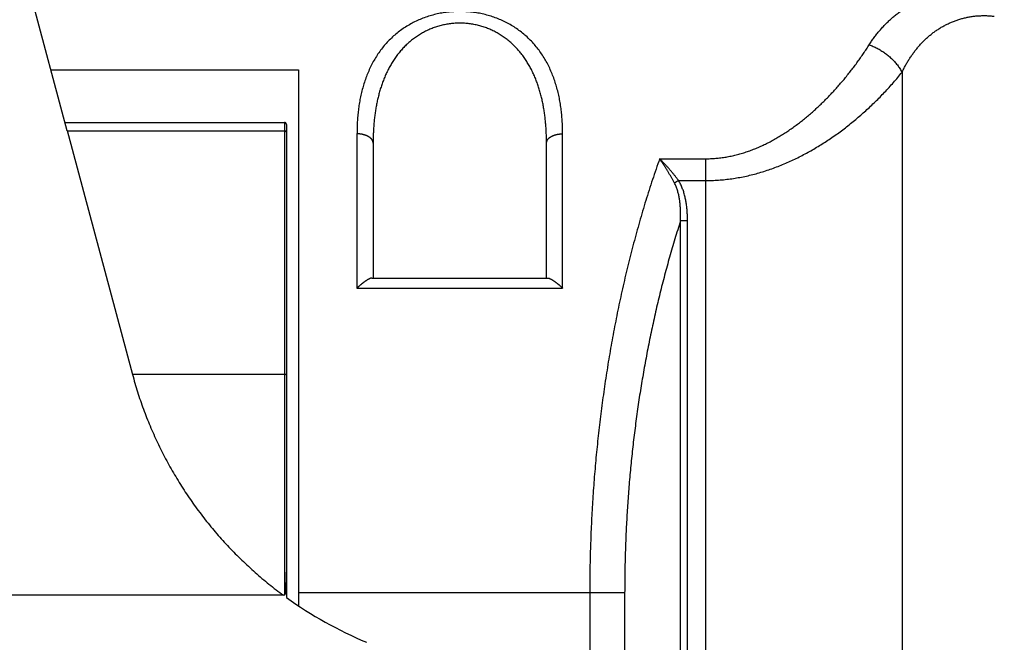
# Model space of a CAD drawing. Header units: millimetres. Extents: x 0 to 1300, y 0 to 891.
# Tile 94 of 124: x 349 to 373, y 461 to 476. Entities that reach past the tile are written whole.
import ezdxf

# ---------------------------------------------------------------- set-up
doc = ezdxf.new("R2010")
doc.units = ezdxf.units.MM
doc.header["$LTSCALE"] = 0.54643
for name, color, linetype in [('NoLayerName_001', 7, 'Continuous'), ('NoLayerName_003', 7, 'Continuous'), ('NoLayerName_006', 7, 'Continuous')]:
    doc.layers.add(name, color=color, linetype=linetype)
doc.styles.get("Standard").update_dxf_attribs({"font": 'txt', "bigfont": 'extfont2'})
doc.dimstyles.get("Standard").update_dxf_attribs({"dimtxt": 2.5, "dimasz": 2.5, "dimexe": 1, "dimexo": 1, "dimtad": 1, "dimdec": 3, "dimzin": 0, "dimdsep": 46, "dimtxsty": 'Standard', "dimcen": 2.5, "dimadec": 3, "dimazin": 0, "dimtfac": 0.75, "dimtdec": 3, "dimtmove": 0, "dimatfit": 3, "dimfxl": 1, "dimarcsym": 0})

# ---------------------------------------------------------------- blocks, each defined once
blk = doc.blocks.new('_OPEN30')
at = {"color": 0, "linetype": 'ByBlock', "lineweight": -2}
for p, q in [((-1, 0.267949), (0, 0)), ((0, 0), (-1, -0.267949)), ((0, 0), (-1, 0))]:
    blk.add_line(p, q, dxfattribs=at)
blk = doc.blocks.new('*D144')
at = {"layer": 'Defpoints', "color": 0}
for p in [(347.035, 543.87), (519.535, 516.37), (347.035, 375.843)]:
    blk.add_point(p, dxfattribs=at)
at = {"layer": 'NoLayerName_001', "color": 0, "linetype": 'Continuous', "lineweight": 13}
for p, q in [((347.035, 540.87), (347.035, 372.843)), ((519.535, 513.37), (519.535, 372.843)), ((515.035, 375.843), (351.535, 375.843))]:
    blk.add_line(p, q, dxfattribs=at)
at = {"layer": 'NoLayerName_001', "color": 0, "lineweight": 13, "xscale": 4.5, "yscale": 4.5, "zscale": 4.5, "rotation": 180}
blk.add_blockref('_OPEN30', (347.035, 375.843), dxfattribs=at)
at = {"layer": 'NoLayerName_001', "color": 0, "lineweight": 13, "xscale": 4.5, "yscale": 4.5, "zscale": 4.5}
blk.add_blockref('_OPEN30', (519.535, 375.843), dxfattribs=at)
at = {"layer": 'NoLayerName_001', "color": 0, "lineweight": 13, "insert": (433.285, 385.138), "char_height": 10.5, "attachment_point": 5}
blk.add_mtext('\\W0.8000;１７３', dxfattribs=at)

msp = doc.modelspace()

# ---------------------------------------------------------------- linework, layer by layer
at = {"layer": 'NoLayerName_003', "color": 7, "linetype": 'Continuous', "lineweight": 25}
for p, q in [((349.7989, 473.6188), (347.5345, 482.0696)), ((349.7441, 473.8304), (355.1845, 473.8304)), ((355.2345, 473.7801), (355.2345, 462.0524)), ((355.1845, 462.1079), (347.5345, 462.1079))]:
    msp.add_line(p, q, dxfattribs=at)
at = {"layer": 'NoLayerName_003', "color": 8, "linetype": 'Continuous', "lineweight": 25}
for p, q in [((355.1845, 473.8304), (355.1845, 462.1079)), ((349.7968, 473.6281), (351.4168, 467.5807)), ((349.7989, 473.6188), (355.1845, 473.6188)), ((355.1845, 467.5807), (351.4168, 467.5807))]:
    msp.add_line(p, q, dxfattribs=at)
at = {"layer": 'NoLayerName_003', "color": 7, "linetype": 'Continuous', "lineweight": 25}
for centre, radius, start, end in [((355.1845, 473.7804), 0.05, 359.99991, 90), ((361.0761, 470.1689), 10, 234.25677, 247.33957)]:
    msp.add_arc(centre, radius, start, end, dxfattribs=at)
at = {"layer": 'NoLayerName_003', "color": 8, "linetype": 'Continuous', "lineweight": 25}
for points, knots in [([(355.2345, 473.5899), (355.2344, 473.5909), (355.2344, 473.593), (355.2334, 473.596), (355.2321, 473.5988), (355.2305, 473.6014), (355.2285, 473.6039), (355.2264, 473.6061), (355.2241, 473.6081), (355.2215, 473.6099), (355.2188, 473.6115), (355.216, 473.6129), (355.2131, 473.6141), (355.21, 473.6152), (355.2069, 473.6161), (355.2037, 473.6169), (355.2005, 473.6175), (355.1973, 473.618), (355.194, 473.6183), (355.1908, 473.6186), (355.1877, 473.6187), (355.1856, 473.6187), (355.1845, 473.6188)], [0, 0, 0, 0, 0.003056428, 0.006147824, 0.00927495, 0.012399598, 0.015486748, 0.018555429, 0.021627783, 0.024719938, 0.027842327, 0.031000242, 0.034194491, 0.037422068, 0.04067677, 0.04394975, 0.047229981, 0.050504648, 0.053759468, 0.05697895, 0.060146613, 0.063245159, 0.063245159, 0.063245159, 0.063245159]), ([(351.4168, 467.5807), (351.4369, 467.5084), (351.4757, 467.3634), (351.5415, 467.1481), (351.6118, 466.9342), (351.6872, 466.7219), (351.7674, 466.5113), (351.8525, 466.3026), (351.9422, 466.0959), (352.0364, 465.8912), (352.1352, 465.6887), (352.2384, 465.4884), (352.3461, 465.2906), (352.4581, 465.0952), (352.5745, 464.9024), (352.6951, 464.7122), (352.8201, 464.5248), (352.9492, 464.3403), (353.0825, 464.1587), (353.2198, 463.9802), (353.3612, 463.8049), (353.5065, 463.6327), (353.6557, 463.4639), (353.8087, 463.2985), (353.9654, 463.1366), (354.1257, 462.9783), (354.2896, 462.8236), (354.4569, 462.6726), (354.6274, 462.5254), (354.8012, 462.3822), (354.9777, 462.2424), (355.0983, 462.1531), (355.1582, 462.1079)], [0, 0, 0, 0, 0.2250169, 0.4501305, 0.6753308, 0.9006031, 1.1259283, 1.3512831, 1.5766401, 1.8019701, 2.0272621, 2.2525206, 2.4777509, 2.7029589, 2.9281516, 3.1533369, 3.378524, 3.6037208, 3.8289297, 4.0541517, 4.2793877, 4.5046389, 4.7299068, 4.9551933, 5.1805007, 5.4058229, 5.6311452, 5.8564503, 6.081719, 6.3069303, 6.5320617, 6.7570894, 6.7570894, 6.7570894, 6.7570894]), ([(355.2345, 467.567), (355.2344, 467.5678), (355.2343, 467.5695), (355.2327, 467.5715), (355.2305, 467.5731), (355.2279, 467.5744), (355.2249, 467.5754), (355.2218, 467.5762), (355.2188, 467.5769), (355.2158, 467.5776), (355.2129, 467.5782), (355.2101, 467.5787), (355.2075, 467.5791), (355.2048, 467.5795), (355.2023, 467.5798), (355.1998, 467.5801), (355.1973, 467.5803), (355.1948, 467.5804), (355.1923, 467.5806), (355.1897, 467.5806), (355.1872, 467.5807), (355.1854, 467.5807), (355.1845, 467.5807)], [0, 0, 0, 0, 0.002471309, 0.004897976, 0.007549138, 0.010483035, 0.013634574, 0.016880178, 0.020071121, 0.023121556, 0.026041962, 0.028849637, 0.031561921, 0.034196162, 0.036769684, 0.039299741, 0.041803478, 0.044297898, 0.04679983, 0.049325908, 0.051892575, 0.054516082, 0.054516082, 0.054516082, 0.054516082])]:
    msp.add_open_spline(points, degree=3, knots=knots, dxfattribs=at)
at = {"layer": 'NoLayerName_003', "color": 7, "linetype": 'Continuous', "lineweight": 25}
for points, knots in [([(355.2345, 462.9128), (355.2345, 462.9038), (355.2345, 462.8858), (355.2344, 462.8589), (355.2343, 462.8319), (355.2341, 462.8049), (355.2338, 462.7779), (355.2335, 462.7509), (355.2332, 462.7239), (355.2327, 462.697), (355.2322, 462.67), (355.2317, 462.643), (355.231, 462.616), (355.2303, 462.5891), (355.2296, 462.5621), (355.2287, 462.5351), (355.2278, 462.5081), (355.2269, 462.4857), (355.2262, 462.4677), (355.2256, 462.4542), (355.225, 462.4407), (355.2244, 462.4273), (355.2238, 462.4138), (355.2231, 462.4003), (355.2224, 462.3868), (355.2216, 462.3734), (355.2209, 462.3599), (355.2201, 462.3464), (355.2192, 462.333), (355.2183, 462.3195), (355.2174, 462.306), (355.2164, 462.2926), (355.2154, 462.2791), (355.2143, 462.2657), (355.2131, 462.2522), (355.2119, 462.2388), (355.2106, 462.2254), (355.2091, 462.212), (355.2076, 462.1985), (355.2059, 462.1851), (355.2047, 462.1761), (355.204, 462.1717)], [0, 0, 0, 0, 0.02698438, 0.0539689, 0.08095351, 0.10793817, 0.13492284, 0.1619075, 0.18889212, 0.21587668, 0.24286115, 0.26984552, 0.2968298, 0.323814, 0.35079823, 0.37778265, 0.40476744, 0.43175267, 0.44524528, 0.45873777, 0.47223005, 0.48572205, 0.49921369, 0.51270492, 0.52619584, 0.53968674, 0.55317792, 0.56666971, 0.58016246, 0.59365652, 0.6071523, 0.62064955, 0.63414531, 0.64763602, 0.66111821, 0.67459391, 0.68807625, 0.70157988, 0.71511844, 0.72867268, 0.74218939, 0.74218939, 0.74218939, 0.74218939]), ([(355.204, 462.1717), (355.2033, 462.1673), (355.202, 462.1585), (355.1997, 462.1452), (355.1966, 462.132), (355.1937, 462.1183), (355.1872, 462.1115), (355.1845, 462.1079)], [0, 0, 0, 0, 0.013426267, 0.026747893, 0.040306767, 0.054333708, 0.067671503, 0.067671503, 0.067671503, 0.067671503])]:
    msp.add_open_spline(points, degree=3, knots=knots, dxfattribs=at)
at = {"layer": 'NoLayerName_006', "color": 7, "linetype": 'Continuous', "lineweight": 25}
for p, q in [((349.3937, 475.131), (355.5345, 475.131)), ((355.5345, 475.131), (355.5345, 461.8447)), ((357.3845, 473.3163), (357.3845, 469.9696)), ((361.6845, 469.9696), (361.6845, 473.3163)), ((357.3532, 469.9696), (361.7159, 469.9696))]:
    msp.add_line(p, q, dxfattribs=at)
at = {"layer": 'NoLayerName_006', "color": 8, "linetype": 'Continuous', "lineweight": 25}
for p, q in [((370.5022, 475.0709), (370.5022, 455.397)), ((356.9845, 473.545), (356.9845, 469.7214)), ((362.0845, 469.7214), (362.0845, 473.545)), ((364.4893, 472.9278), (365.6246, 472.9278)), ((365.6246, 472.9278), (365.6246, 457.4333)), ((364.9601, 472.3872), (364.859, 472.3247)), ((364.9601, 472.3872), (365.6246, 472.3872)), ((365.1821, 471.3869), (365.0089, 471.3869)), ((365.0089, 457.6904), (365.0089, 471.3869)), ((365.1821, 457.6181), (365.1821, 471.3869)), ((356.9845, 469.7214), (362.0845, 469.7214)), ((363.6232, 462.1696), (355.5345, 462.1696)), ((362.7572, 462.1696), (362.7572, 458.6305)), ((363.6232, 462.1696), (363.6232, 458.2689))]:
    msp.add_line(p, q, dxfattribs=at)
for points, knots in [([(369.6893, 475.7535), (369.7093, 475.784), (369.7487, 475.8453), (369.8124, 475.9344), (369.8787, 476.0215), (369.9482, 476.1062), (370.0206, 476.1885), (370.0959, 476.2681), (370.1741, 476.3449), (370.255, 476.4188), (370.3386, 476.4896), (370.4246, 476.5575), (370.5131, 476.6222), (370.6037, 476.6837), (370.6964, 476.7421), (370.7911, 476.7971), (370.8877, 476.8488), (370.9859, 476.8972), (371.0857, 476.9423), (371.187, 476.9841), (371.2895, 477.0226), (371.3933, 477.0578), (371.4982, 477.0898), (371.604, 477.1185), (371.7106, 477.144), (371.8179, 477.1663), (371.9258, 477.1853), (372.0343, 477.2012), (372.143, 477.214), (372.2521, 477.2235), (372.3613, 477.2303), (372.4342, 477.2318), (372.4706, 477.2329)], [0, 0, 0, 0, 0.1093126, 0.2187382, 0.328242, 0.4377937, 0.5473678, 0.6569441, 0.7665092, 0.8760611, 0.9856076, 1.0951531, 1.2046975, 1.3142374, 1.4237658, 1.5332738, 1.6427588, 1.7522403, 1.8617356, 1.9712553, 2.0808042, 2.1903811, 2.2999796, 2.4095887, 2.5191983, 2.6288034, 2.7383957, 2.8479639, 2.9574933, 3.066967, 3.1763653, 3.2856668, 3.2856668, 3.2856668, 3.2856668]), ([(362.0845, 473.545), (362.0839, 473.5943), (362.0836, 473.693), (362.0771, 473.8409), (362.0666, 473.9887), (362.0511, 474.1361), (362.0304, 474.283), (362.0043, 474.4291), (361.9723, 474.5742), (361.9341, 474.718), (361.8896, 474.8601), (361.8386, 475), (361.7808, 475.1371), (361.7161, 475.2709), (361.6442, 475.4008), (361.5651, 475.5262), (361.4785, 475.6466), (361.3847, 475.7614), (361.284, 475.8701), (361.1765, 475.9722), (361.0627, 476.0672), (360.9431, 476.1548), (360.818, 476.2347), (360.688, 476.3065), (360.5535, 476.3701), (360.4151, 476.4253), (360.2735, 476.4722), (360.129, 476.5107), (359.9823, 476.5408), (359.834, 476.5623), (359.6845, 476.5753), (359.5345, 476.5796), (359.3845, 476.5753), (359.2351, 476.5623), (359.0868, 476.5408), (358.9401, 476.5107), (358.7956, 476.4722), (358.6539, 476.4254), (358.5157, 476.3699), (358.3807, 476.3071), (358.2951, 476.2572), (358.2518, 476.2333)], [0, 0, 0, 0, 0.1479508, 0.2960317, 0.4441847, 0.5923825, 0.7406319, 0.8889763, 1.0374992, 1.1862822, 1.3352017, 1.484092, 1.6328361, 1.7813731, 1.9297052, 2.0779045, 2.2260873, 2.3742591, 2.5223962, 2.6705015, 2.8186139, 2.9667855, 3.1150623, 3.2634897, 3.4121266, 3.561021, 3.7101875, 3.8596132, 4.0092636, 4.1590895, 4.3090329, 4.4590335, 4.609034, 4.7589773, 4.9088031, 5.0584534, 5.2078789, 5.3570454, 5.5059398, 5.6545767, 5.8030042, 5.8030042, 5.8030042, 5.8030042]), ([(370.5022, 475.0709), (370.5163, 475.0994), (370.5439, 475.1566), (370.5889, 475.2406), (370.6362, 475.3234), (370.6862, 475.4047), (370.7389, 475.4843), (370.7943, 475.562), (370.8525, 475.6377), (370.9135, 475.7112), (370.9773, 475.7823), (371.0438, 475.8509), (371.1131, 475.9168), (371.1849, 475.9797), (371.2593, 476.0396), (371.3363, 476.0962), (371.4157, 476.1493), (371.4975, 476.1988), (371.5814, 476.2446), (371.6674, 476.2866), (371.7552, 476.3247), (371.8446, 476.3587), (371.9356, 476.3886), (372.028, 476.4142), (372.1215, 476.4355), (372.2159, 476.4524), (372.311, 476.4649), (372.4065, 476.473), (372.5022, 476.4768), (372.5979, 476.476), (372.6933, 476.4714), (372.7565, 476.464), (372.7881, 476.4609)], [0, 0, 0, 0, 0.0952254, 0.1905394, 0.2859065, 0.3813022, 0.4767144, 0.5721441, 0.6676062, 0.7631177, 0.8586552, 0.9541918, 1.0497106, 1.145206, 1.240685, 1.3361682, 1.4316867, 1.5272483, 1.6228465, 1.7184761, 1.814135, 1.9098256, 2.0055554, 2.1013389, 2.197187, 2.2930762, 2.3889702, 2.484828, 2.5806061, 2.6762598, 2.7717458, 2.8670234, 2.8670234, 2.8670234, 2.8670234]), ([(358.2518, 476.2333), (358.2102, 476.2067), (358.1256, 476.1554), (358.0064, 476.0671), (357.8925, 475.9723), (357.7851, 475.8701), (357.6844, 475.7614), (357.5906, 475.6466), (357.504, 475.5262), (357.4248, 475.4008), (357.353, 475.2709), (357.2883, 475.1371), (357.2305, 475), (357.1794, 474.8601), (357.1349, 474.718), (357.0968, 474.5742), (357.0648, 474.4291), (357.0386, 474.283), (357.018, 474.1361), (357.0025, 473.9887), (356.992, 473.8409), (356.9855, 473.693), (356.9852, 473.5943), (356.9845, 473.545)], [0, 0, 0, 0, 0.1482769, 0.2964485, 0.4445608, 0.5926661, 0.7408031, 0.8889749, 1.0371578, 1.1853573, 1.3336895, 1.4822266, 1.6309707, 1.779861, 1.9287805, 2.0775633, 2.2260861, 2.3744304, 2.5226796, 2.6708774, 2.8190304, 2.9671115, 3.1150622, 3.1150622, 3.1150622, 3.1150622]), ([(359.0694, 476.2308), (359.0318, 476.2201), (358.956, 476.2003), (358.8454, 476.1603), (358.7373, 476.1145), (358.6323, 476.0618), (358.5306, 476.0029), (358.4329, 475.9379), (358.3392, 475.8671), (358.2499, 475.7909), (358.1652, 475.7097), (358.0852, 475.6239), (358.0101, 475.5338), (357.9399, 475.4399), (357.8745, 475.3425), (357.814, 475.2421), (357.7582, 475.1389), (357.707, 475.0334), (357.6603, 474.9258), (357.6179, 474.8162), (357.5796, 474.7051), (357.5453, 474.5925), (357.5148, 474.4789), (357.488, 474.3643), (357.4646, 474.2492), (357.4445, 474.1335), (357.4276, 474.0174), (357.4137, 473.901), (357.4026, 473.7843), (357.3943, 473.6674), (357.3886, 473.5504), (357.3851, 473.4334), (357.3849, 473.3553), (357.3845, 473.3163)], [0, 0, 0, 0, 0.1174233, 0.2348387, 0.3522521, 0.4696573, 0.5870401, 0.704385, 0.8217036, 0.9390229, 1.0563402, 1.1736256, 1.290851, 1.408061, 1.5252848, 1.6425124, 1.7597118, 1.8769291, 1.9942302, 2.1116488, 2.2291882, 2.3468236, 2.4645051, 2.582159, 2.6996944, 2.8170835, 2.9343713, 3.051594, 3.1687757, 3.2859295, 3.4030574, 3.5201517, 3.6371951, 3.6371951, 3.6371951, 3.6371951]), ([(361.6845, 473.3163), (361.6842, 473.3553), (361.684, 473.4334), (361.6805, 473.5504), (361.6748, 473.6674), (361.6664, 473.7843), (361.6554, 473.901), (361.6415, 474.0174), (361.6246, 474.1335), (361.6045, 474.2492), (361.5811, 474.3643), (361.5542, 474.4789), (361.5238, 474.5925), (361.4895, 474.7051), (361.4512, 474.8162), (361.4088, 474.9258), (361.3621, 475.0334), (361.3109, 475.1389), (361.2551, 475.2421), (361.1946, 475.3425), (361.1292, 475.4399), (361.059, 475.5338), (360.9839, 475.6239), (360.9039, 475.7097), (360.8192, 475.7909), (360.7299, 475.8671), (360.6362, 475.9379), (360.5384, 476.0029), (360.4368, 476.0618), (360.3318, 476.1144), (360.2237, 476.1605), (360.113, 476.1997), (360, 476.232), (359.8852, 476.2572), (359.7691, 476.2752), (359.652, 476.2861), (359.5345, 476.2898), (359.4171, 476.2862), (359.3001, 476.2751), (359.1838, 476.2577), (359.1077, 476.2392), (359.0694, 476.2308)], [0, 0, 0, 0, 0.1170434, 0.2341377, 0.3512656, 0.4684193, 0.5856011, 0.7028238, 0.8201116, 0.9375008, 1.0550361, 1.1726901, 1.2903716, 1.408007, 1.5255464, 1.642965, 1.7602661, 1.8774834, 1.9946828, 2.1119104, 2.2291342, 2.3463441, 2.4635696, 2.580855, 2.6981723, 2.8154915, 2.9328101, 3.0501551, 3.167538, 3.2849431, 3.4023566, 3.5197719, 3.6371952, 3.7546344, 3.8720884, 3.9895507, 4.1070147, 4.2244786, 4.3419408, 4.4593947, 4.576834, 4.576834, 4.576834, 4.576834]), ([(369.5479, 475.5385), (369.5717, 475.5742), (369.62, 475.6451), (369.666, 475.7175), (369.6893, 475.7535)], [0, 0, 0, 0, 0.12868783, 0.25735126, 0.25735126, 0.25735126, 0.25735126]), ([(369.6893, 475.7535), (369.7061, 475.7472), (369.7399, 475.7349), (369.7897, 475.7138), (369.8388, 475.6912), (369.887, 475.6667), (369.9345, 475.6406), (369.9811, 475.6129), (370.0268, 475.5835), (370.0716, 475.5526), (370.1153, 475.5201), (370.158, 475.4862), (370.1996, 475.4509), (370.2399, 475.4141), (370.279, 475.376), (370.3165, 475.3365), (370.3524, 475.2956), (370.3866, 475.2533), (370.4188, 475.2098), (370.4489, 475.1648), (370.4772, 475.1187), (370.4937, 475.0868), (370.5022, 475.0709)], [0, 0, 0, 0, 0.0539589, 0.1079577, 0.1620068, 0.2161139, 0.2702847, 0.3245229, 0.3788305, 0.4332077, 0.4876536, 0.5421662, 0.5967395, 0.6513368, 0.7059092, 0.7604167, 0.81483, 0.869131, 0.9233145, 0.9773891, 1.0313786, 1.0853234, 1.0853234, 1.0853234, 1.0853234]), ([(365.6246, 472.9278), (365.6675, 472.9287), (365.7534, 472.9292), (365.882, 472.938), (366.0103, 472.9514), (366.1379, 472.9702), (366.2647, 472.9941), (366.3904, 473.023), (366.5148, 473.0567), (366.6379, 473.0951), (366.7594, 473.1379), (366.8794, 473.1848), (366.9977, 473.2357), (367.1144, 473.2904), (367.2293, 473.3486), (367.3424, 473.4102), (367.4537, 473.4749), (367.5633, 473.5426), (367.671, 473.613), (367.777, 473.6861), (367.8812, 473.7617), (367.9837, 473.8397), (368.0844, 473.9198), (368.1835, 474.0021), (368.2809, 474.0863), (368.3766, 474.1724), (368.4707, 474.2603), (368.5631, 474.35), (368.654, 474.4414), (368.7432, 474.5344), (368.8308, 474.6289), (368.9169, 474.7248), (369.0013, 474.8222), (369.0843, 474.9208), (369.1656, 475.0207), (369.2454, 475.1218), (369.3235, 475.2242), (369.4, 475.3278), (369.475, 475.4324), (369.5235, 475.5032), (369.5479, 475.5385)], [0, 0, 0, 0, 0.1287199, 0.2575774, 0.3865364, 0.5155494, 0.6445593, 0.7735035, 0.9023756, 1.0312167, 1.1600502, 1.28888, 1.4176919, 1.5464713, 1.6752387, 1.8040091, 1.9327829, 2.061547, 2.1902818, 2.3189977, 2.4477126, 2.5764351, 2.7051654, 2.8338974, 2.9626363, 3.0913928, 3.2201735, 3.3489818, 3.4778169, 3.6066751, 3.7355491, 3.8644284, 3.9932998, 4.1221502, 4.2509775, 4.3797819, 4.5085634, 4.6373219, 4.7660572, 4.894769, 4.894769, 4.894769, 4.894769]), ([(365.6246, 472.3872), (365.6793, 472.3882), (365.7887, 472.3887), (365.9527, 472.3981), (366.1163, 472.4124), (366.2794, 472.4326), (366.4416, 472.4584), (366.6028, 472.4896), (366.7629, 472.5262), (366.9217, 472.568), (367.0791, 472.6148), (367.235, 472.6663), (367.3893, 472.7226), (367.542, 472.7833), (367.6929, 472.8483), (367.8421, 472.9174), (367.9895, 472.9905), (368.135, 473.0673), (368.2786, 473.1477), (368.4202, 473.2315), (368.5597, 473.3185), (368.6972, 473.4085), (368.8326, 473.5015), (368.966, 473.5974), (369.0972, 473.6961), (369.2263, 473.7975), (369.3534, 473.9015), (369.4784, 474.0081), (369.6012, 474.1171), (369.722, 474.2284), (369.8406, 474.342), (369.957, 474.4579), (370.071, 474.5761), (370.1827, 474.6964), (370.2919, 474.819), (370.3988, 474.9436), (370.4675, 475.0287), (370.5022, 475.0709)], [0, 0, 0, 0, 0.1640756, 0.32826, 0.4925135, 0.6567899, 0.8210375, 0.9852263, 1.1493862, 1.3135452, 1.477718, 1.6419072, 1.8061237, 1.970394, 2.1347342, 2.2991476, 2.463626, 2.6281501, 2.79269, 2.9572061, 3.12165, 3.2859927, 3.4502583, 3.6144739, 3.7786622, 3.9428412, 4.107025, 4.2712233, 4.4354421, 4.5996822, 4.763932, 4.9281755, 5.0923987, 5.2565896, 5.4207383, 5.5848374, 5.7488816, 5.7488816, 5.7488816, 5.7488816]), ([(357.3845, 473.3163), (357.3842, 473.3219), (357.3839, 473.333), (357.3803, 473.3495), (357.3751, 473.3656), (357.3681, 473.3812), (357.3596, 473.396), (357.3499, 473.4099), (357.3391, 473.4229), (357.3274, 473.4349), (357.3148, 473.446), (357.3016, 473.4563), (357.2877, 473.4658), (357.2734, 473.4746), (357.2588, 473.4828), (357.2439, 473.4905), (357.2287, 473.4975), (357.2133, 473.504), (357.1977, 473.5099), (357.1819, 473.5153), (357.1659, 473.5202), (357.1498, 473.5246), (357.1336, 473.5286), (357.1173, 473.5321), (357.1008, 473.5352), (357.0843, 473.5378), (357.0678, 473.5401), (357.0512, 473.5419), (357.0345, 473.5433), (357.0179, 473.5442), (357.0012, 473.5449), (356.9901, 473.5449), (356.9845, 473.545)], [0, 0, 0, 0, 0.01667219, 0.03346133, 0.05039557, 0.06743616, 0.08449411, 0.10144843, 0.11826747, 0.13502661, 0.15177958, 0.1685531, 0.18535005, 0.20215271, 0.21892831, 0.2356669, 0.25238184, 0.26908415, 0.28578194, 0.30248049, 0.31918244, 0.33588797, 0.35259495, 0.36930108, 0.38600659, 0.40271144, 0.41941491, 0.43611566, 0.45281177, 0.46950077, 0.48617967, 0.50284501, 0.50284501, 0.50284501, 0.50284501]), ([(361.6845, 473.3163), (361.6849, 473.3219), (361.6852, 473.333), (361.6888, 473.3495), (361.694, 473.3656), (361.701, 473.3812), (361.7095, 473.396), (361.7192, 473.4099), (361.73, 473.4229), (361.7417, 473.4349), (361.7543, 473.446), (361.7675, 473.4563), (361.7814, 473.4658), (361.7956, 473.4746), (361.8103, 473.4828), (361.8252, 473.4905), (361.8404, 473.4975), (361.8558, 473.504), (361.8714, 473.5099), (361.8872, 473.5153), (361.9032, 473.5202), (361.9193, 473.5246), (361.9355, 473.5286), (361.9518, 473.5321), (361.9683, 473.5352), (361.9847, 473.5378), (362.0013, 473.5401), (362.0179, 473.5419), (362.0345, 473.5433), (362.0512, 473.5442), (362.0679, 473.5449), (362.079, 473.5449), (362.0845, 473.545)], [0, 0, 0, 0, 0.0166722, 0.03346134, 0.05039559, 0.06743618, 0.08449413, 0.10144846, 0.11826751, 0.13502666, 0.15177963, 0.16855316, 0.18535011, 0.20215279, 0.21892839, 0.23566699, 0.25238194, 0.26908426, 0.28578205, 0.3024806, 0.31918257, 0.3358881, 0.35259509, 0.36930122, 0.38600674, 0.4027116, 0.41941507, 0.43611583, 0.45281195, 0.46950095, 0.48617986, 0.50284521, 0.50284521, 0.50284521, 0.50284521]), ([(364.4892, 472.9278), (364.4305, 472.7553), (364.3103, 472.4111), (364.1455, 471.8895), (363.9897, 471.365), (363.8444, 470.8373), (363.7089, 470.3068), (363.5831, 469.7738), (363.4669, 469.2385), (363.3599, 468.7011), (363.2621, 468.1621), (363.1732, 467.6215), (363.0931, 467.0797), (363.0216, 466.5367), (362.9588, 465.9927), (362.9046, 465.4479), (362.8589, 464.9024), (362.8216, 464.3564), (362.7927, 463.81), (362.7724, 463.2633), (362.7593, 462.7164), (362.7586, 462.3518), (362.7572, 462.1696)], [0, 0, 0, 0, 0.546788, 1.0937257, 1.6408401, 2.188142, 2.7356264, 3.2832733, 3.8310483, 4.3789032, 4.9267767, 5.4745958, 6.022318, 6.5699491, 7.1174949, 7.6649573, 8.2123345, 8.7596214, 9.3068096, 9.8538873, 10.4008397, 10.947649, 10.947649, 10.947649, 10.947649]), ([(364.859, 472.3247), (364.8535, 472.3351), (364.8424, 472.3559), (364.8256, 472.387), (364.8085, 472.418), (364.7913, 472.4489), (364.7738, 472.4798), (364.7562, 472.5104), (364.7384, 472.541), (364.7204, 472.5715), (364.7022, 472.6019), (364.6838, 472.6321), (364.6652, 472.6623), (364.6464, 472.6923), (364.6275, 472.7222), (364.6083, 472.752), (364.589, 472.7816), (364.5694, 472.8111), (364.5497, 472.8405), (364.5297, 472.8698), (364.5096, 472.8989), (364.496, 472.9182), (364.4893, 472.9278)], [0, 0, 0, 0, 0.03538805, 0.07077597, 0.10616477, 0.14155542, 0.17694888, 0.21234593, 0.24774634, 0.2831494, 0.31855444, 0.35396082, 0.38936792, 0.42477514, 0.46018194, 0.49558776, 0.53099209, 0.56639447, 0.60179444, 0.63719158, 0.67258549, 0.70797583, 0.70797583, 0.70797583, 0.70797583]), ([(364.9601, 472.3872), (364.953, 472.3968), (364.9387, 472.416), (364.917, 472.4445), (364.895, 472.4729), (364.8728, 472.5011), (364.8505, 472.5291), (364.8279, 472.557), (364.805, 472.5847), (364.782, 472.6122), (364.7588, 472.6395), (364.7353, 472.6667), (364.7117, 472.6937), (364.6878, 472.7205), (364.6637, 472.7471), (364.6394, 472.7735), (364.6149, 472.7998), (364.5902, 472.8258), (364.5653, 472.8516), (364.5402, 472.8772), (364.5149, 472.9027), (364.4978, 472.9194), (364.4893, 472.9278)], [0, 0, 0, 0, 0.03586519, 0.07173024, 0.10759672, 0.1434661, 0.17933981, 0.21521894, 0.25110303, 0.28699109, 0.32288212, 0.35877517, 0.39466933, 0.43056371, 0.46645746, 0.50234977, 0.53823986, 0.574127, 0.61001049, 0.64588966, 0.6817639, 0.71763263, 0.71763263, 0.71763263, 0.71763263]), ([(365.0089, 471.3869), (365.0094, 471.4029), (365.0106, 471.4347), (365.0116, 471.4825), (365.0119, 471.5304), (365.0116, 471.5782), (365.0104, 471.626), (365.0085, 471.6738), (365.0057, 471.7216), (365.002, 471.7694), (364.9974, 471.8173), (364.9918, 471.8651), (364.9852, 471.9129), (364.9774, 471.9605), (364.9684, 472.008), (364.9579, 472.0551), (364.946, 472.1018), (364.9324, 472.1479), (364.9171, 472.1934), (364.8998, 472.2381), (364.8809, 472.2821), (364.8661, 472.3104), (364.859, 472.3247)], [0, 0, 0, 0, 0.04783004, 0.09564568, 0.1434541, 0.19126442, 0.23908782, 0.28693764, 0.3348295, 0.38278146, 0.43081404, 0.47895038, 0.52720047, 0.57551343, 0.6238304, 0.67210347, 0.7202971, 0.76838987, 0.81637606, 0.86426757, 0.91209557, 0.95991232, 0.95991232, 0.95991232, 0.95991232]), ([(365.1821, 471.3869), (365.1819, 471.4042), (365.1819, 471.4386), (365.1807, 471.4903), (365.1788, 471.5419), (365.1759, 471.5935), (365.1722, 471.6451), (365.1674, 471.6966), (365.1616, 471.748), (365.1547, 471.7994), (365.1467, 471.8507), (365.1375, 471.9018), (365.127, 471.9529), (365.1152, 472.0037), (365.1019, 472.0541), (365.0871, 472.1041), (365.0706, 472.1535), (365.0525, 472.2022), (365.0325, 472.25), (365.0105, 472.2969), (364.9867, 472.3429), (364.9688, 472.3723), (364.9601, 472.3872)], [0, 0, 0, 0, 0.0516737, 0.1033445, 0.1550154, 0.2066918, 0.258382, 0.3100971, 0.3618513, 0.4136619, 0.4655498, 0.5175393, 0.5696421, 0.6218095, 0.6739841, 0.7261189, 0.7781786, 0.8301411, 0.8819987, 0.9337596, 0.9854496, 1.0371134, 1.0371134, 1.0371134, 1.0371134]), ([(365.0089, 471.3869), (364.9624, 471.2382), (364.8674, 470.9413), (364.7368, 470.4923), (364.613, 470.0412), (364.4973, 469.5879), (364.3891, 469.1326), (364.2885, 468.6755), (364.1954, 468.2167), (364.1095, 467.7564), (364.0309, 467.2948), (363.9593, 466.8321), (363.8947, 466.3684), (363.8371, 465.9039), (363.7864, 465.4386), (363.7426, 464.9726), (363.7056, 464.5061), (363.6755, 464.0392), (363.652, 463.572), (363.6355, 463.1046), (363.6249, 462.6371), (363.6243, 462.3254), (363.6232, 462.1696)], [0, 0, 0, 0, 0.4674799, 0.9350734, 1.4027908, 1.8706336, 2.3385956, 2.8066626, 3.2748128, 3.7430175, 4.2112408, 4.6794404, 5.1475876, 5.6156818, 6.0837228, 6.5517085, 7.0196344, 7.487494, 7.9552789, 8.4229788, 8.8905815, 9.3580732, 9.3580732, 9.3580732, 9.3580732])]:
    msp.add_open_spline(points, degree=3, knots=knots, dxfattribs=at)
at = {"layer": 'NoLayerName_006', "color": 7, "linetype": 'Continuous', "lineweight": 25}
for points, knots in [([(357.3211, 469.9636), (357.3158, 469.9617), (357.3053, 469.9582), (357.29, 469.9514), (357.275, 469.944), (357.2604, 469.936), (357.2459, 469.9276), (357.2317, 469.9188), (357.2176, 469.9099), (357.2037, 469.9006), (357.19, 469.8912), (357.1764, 469.8815), (357.163, 469.8717), (357.1496, 469.8618), (357.1364, 469.8517), (357.1232, 469.8414), (357.1102, 469.831), (357.0972, 469.8205), (357.0844, 469.8099), (357.0716, 469.7992), (357.0589, 469.7883), (357.0463, 469.7774), (357.0338, 469.7663), (357.0214, 469.7552), (357.009, 469.744), (356.9967, 469.7327), (356.9886, 469.7251), (356.9845, 469.7214)], [0, 0, 0, 0, 0.01665547, 0.03332729, 0.05003466, 0.0667691, 0.08350077, 0.10020393, 0.11688424, 0.13354985, 0.15020738, 0.1668621, 0.183518, 0.20017739, 0.21684083, 0.23350846, 0.25018024, 0.2668559, 0.28353499, 0.30021685, 0.31690066, 0.33358543, 0.35026999, 0.36695303, 0.38363311, 0.40030863, 0.41697788, 0.41697788, 0.41697788, 0.41697788]), ([(357.3532, 469.9696), (357.3526, 469.9696), (357.3515, 469.9696), (357.3499, 469.9695), (357.3483, 469.9694), (357.3466, 469.9692), (357.345, 469.9691), (357.3434, 469.9689), (357.3418, 469.9686), (357.3401, 469.9684), (357.3385, 469.9681), (357.3369, 469.9678), (357.3353, 469.9674), (357.3337, 469.9671), (357.3321, 469.9667), (357.3305, 469.9663), (357.3289, 469.9659), (357.3273, 469.9655), (357.3258, 469.965), (357.3242, 469.9645), (357.3226, 469.9641), (357.3216, 469.9637), (357.3211, 469.9636)], [0, 0, 0, 0, 0.001637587, 0.003275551, 0.004913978, 0.006552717, 0.008191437, 0.009830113, 0.011468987, 0.013108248, 0.014748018, 0.01638836, 0.018029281, 0.019670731, 0.021312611, 0.022954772, 0.024597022, 0.026239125, 0.027880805, 0.029521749, 0.031161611, 0.032800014, 0.032800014, 0.032800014, 0.032800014]), ([(361.7159, 469.9696), (361.7165, 469.9696), (361.7176, 469.9696), (361.7192, 469.9695), (361.7208, 469.9694), (361.7225, 469.9692), (361.7241, 469.9691), (361.7257, 469.9689), (361.7273, 469.9686), (361.729, 469.9684), (361.7306, 469.9681), (361.7322, 469.9678), (361.7338, 469.9674), (361.7354, 469.9671), (361.737, 469.9667), (361.7386, 469.9663), (361.7402, 469.9659), (361.7418, 469.9655), (361.7433, 469.965), (361.7449, 469.9645), (361.7465, 469.9641), (361.7475, 469.9637), (361.748, 469.9636)], [0, 0, 0, 0, 0.001637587, 0.003275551, 0.004913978, 0.006552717, 0.008191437, 0.009830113, 0.011468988, 0.013108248, 0.014748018, 0.01638836, 0.018029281, 0.019670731, 0.021312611, 0.022954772, 0.024597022, 0.026239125, 0.027880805, 0.029521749, 0.031161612, 0.032800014, 0.032800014, 0.032800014, 0.032800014]), ([(361.748, 469.9636), (361.7533, 469.9617), (361.7638, 469.9582), (361.7791, 469.9514), (361.7941, 469.944), (361.8087, 469.936), (361.8232, 469.9276), (361.8374, 469.9188), (361.8515, 469.9099), (361.8654, 469.9006), (361.8791, 469.8912), (361.8927, 469.8815), (361.9061, 469.8717), (361.9195, 469.8618), (361.9327, 469.8517), (361.9459, 469.8414), (361.9589, 469.831), (361.9719, 469.8205), (361.9847, 469.8099), (361.9975, 469.7992), (362.0102, 469.7883), (362.0228, 469.7774), (362.0353, 469.7663), (362.0477, 469.7552), (362.0601, 469.744), (362.0724, 469.7327), (362.0805, 469.7251), (362.0845, 469.7214)], [0, 0, 0, 0, 0.01665547, 0.03332729, 0.05003466, 0.0667691, 0.08350077, 0.10020393, 0.11688424, 0.13354985, 0.15020738, 0.1668621, 0.183518, 0.20017739, 0.21684083, 0.23350846, 0.25018024, 0.2668559, 0.28353499, 0.30021685, 0.31690066, 0.33358543, 0.35026999, 0.36695303, 0.38363311, 0.40030863, 0.41697788, 0.41697788, 0.41697788, 0.41697788])]:
    msp.add_open_spline(points, degree=3, knots=knots, dxfattribs=at)

# ---------------------------------------------------------------- dimensions: what is measured, and where the dimension line sits
at = {"layer": 'NoLayerName_001', "color": 3, "linetype": 'Continuous', "lineweight": 13}
dim = msp.add_linear_dim(base=(347.0345, 375.8435), p1=(519.5345, 516.3696), p2=(347.0345, 543.8696), angle=180, text='\\W0.8000;１７３', dimstyle='Standard', override={"dimtxt": 10.5, "dimasz": 4.5, "dimexe": 3, "dimexo": 3, "dimgap": 3, "dimzin": 8, "dimblk": 'OPEN30', "dimclrd": 0, "dimclre": 0, "dimclrt": 0, "dimtp": 0, "dimtm": 0, "dimlwd": 13, "dimlwe": 13}, dxfattribs=at)
dim.commit()
dim.dimension.update_dxf_attribs({"geometry": '*D144', "text_midpoint": (433.2845, 375.8435), "dimtype": 160})

doc.saveas('drawing.dxf')
